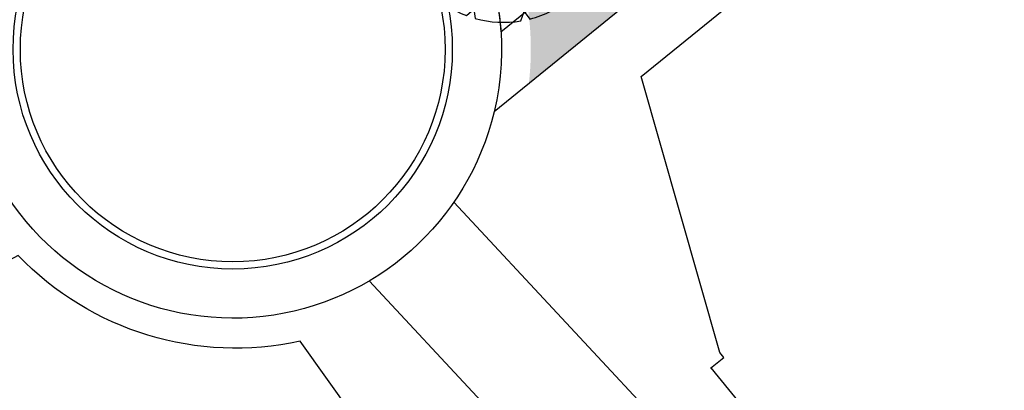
# Model space of a CAD drawing. Header units: metres. Extents: x 233585 to 233911, y 556986 to 557213.
# Tile 3 of 58: x 233725 to 233759, y 557025 to 557038. Entities that reach past the tile are written whole.
import ezdxf

# ---------------------------------------------------------------- set-up
doc = ezdxf.new("R2010")
doc.units = ezdxf.units.M
doc.layers.add('_D_Bomen1', color=7, linetype='Continuous', true_color=0x12f429)
for name, color, linetype in [('_D_Buildings', 4, 'Continuous'), ('_D_Design lines', 5, 'Continuous'), ('_D_Hatch_Brick', 7, 'Continuous'), ('_D_Hatches_materials', 253, 'Continuous')]:
    doc.layers.add(name, color=color, linetype=linetype)

# ---------------------------------------------------------------- blocks, each defined once
blk = doc.blocks.new('*U2')
at = {"color": 0, "linetype": 'ByBlock', "lineweight": -2}
for p, q in [((-15.88701763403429, 334.8393817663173), (-31.81668473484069, 363.6565495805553)), ((0, 365.0453646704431), (-15.88701763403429, 334.8393817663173)), ((-182.5226823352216, 316.1394462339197), (-181.1765775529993, 282.0361781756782)), ((153.6628042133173, 297.9213705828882), (154.2755328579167, 330.8428042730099)), ((182.5226823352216, 316.1394462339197), (153.6628042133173, 297.9213705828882)), ((-181.1765775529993, 282.0361781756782), (-209.3810167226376, 299.0288573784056)), ((282.0361781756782, 181.1765775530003), (299.0288573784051, 209.3810167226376)), ((-316.1375601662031, 182.5226823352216), (-297.9231958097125, 153.6628042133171)), ((316.1394462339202, 182.5226823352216), (282.0361781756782, 181.1765775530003)), ((-297.9231958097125, 153.6628042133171), (-330.8428042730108, 154.2755328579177)), ((-365.0453646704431, 0), (-334.8384691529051, -15.88701763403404)), ((334.8393817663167, 15.88701763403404), (363.6565495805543, 31.81577212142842)), ((365.0453646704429, 0), (334.8393817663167, 15.88701763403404)), ((-334.8384691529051, -15.88701763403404), (-363.6565495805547, -31.81668473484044)), ((316.1394462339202, -182.5226823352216), (297.921370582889, -153.6628042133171)), ((297.921370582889, -153.6628042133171), (330.8428042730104, -154.2755328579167)), ((-316.1375601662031, -182.5226823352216), (-282.0361781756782, -181.1765775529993)), ((-282.0361781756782, -181.1765775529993), (-299.0288573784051, -209.3810167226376)), ((-182.5226823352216, -316.1375601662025), (-153.6628042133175, -297.9231958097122)), ((-153.6628042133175, -297.9231958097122), (-154.275532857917, -330.842804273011)), ((182.5226823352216, -316.1375601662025), (181.1765775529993, -282.0361781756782)), ((181.1765775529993, -282.0361781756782), (209.3810167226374, -299.0288573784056)), ((0, -365.0453646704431), (15.88701763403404, -334.8384691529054)), ((15.88701763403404, -334.8384691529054), (31.81577212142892, -363.6565495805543))]:
    blk.add_line(p, q, dxfattribs=at)
blk.add_circle((0, 0), 7.605111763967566, dxfattribs=at)
for start, end in [(94.99999999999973, 119.9999999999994), (64.9999999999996, 90), (35.00000000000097, 60.00000000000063), (125.0000000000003, 150.0000000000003), (4.999999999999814, 30.00000199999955), (154.9999999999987, 180), (184.9999999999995, 209.9999999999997), (335.0000000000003, 359.9999389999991), (304.9999999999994, 330.0000000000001), (214.9999999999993, 239.9999999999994), (245.0000000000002, 270), (274.9999999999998, 300.0000000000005)]:
    blk.add_arc((0, 0), 365.0453646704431, start, end, dxfattribs=at)

msp = doc.modelspace()

# ---------------------------------------------------------------- hatches: boundary and pattern name
at = {"layer": '_D_Hatch_Brick', "true_color": 0xe7d8d3}
h = msp.add_hatch(dxfattribs=at)
h.set_pattern_fill('207_69_KEPERV', color=254, scale=0.001, angle=90, pattern_type=2)
h.set_pattern_definition([(129.0660173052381, (233738.6113167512, 557035.3700216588), (-0.09705786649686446, 0.0100881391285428), [0.276, -0.069, -0.069]), (219.0660173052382, (233738.664889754, 557035.4135065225), (-0.09705786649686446, 0.0100881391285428), [0.276, -0.138])])
h.paths.add_polyline_path([(233756.1885390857, 557052.097209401), (233756.2044678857, 557052.1105721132), (233755.129009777, 557053.3925541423), (233754.8124442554, 557053.7795764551), (233753.2593592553, 557052.5092280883), (233755.8492813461, 557049.3619672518), (233742.4676008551, 557038.500142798, -0.06218913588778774), (233742.49210605, 557035.9441092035), (233758.6730331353, 557049.0780642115)])

# ---------------------------------------------------------------- linework, layer by layer
at = {"layer": '_D_Buildings'}
for points in [[(233748.7760000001, 557026.091), (233749.241, 557026.47), (233749.1019999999, 557026.64), (233746.38, 557036.1860000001), (233761.1059999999, 557048.139), (233760.2039999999, 557049.964), (233759.3849999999, 557049.591), (233758.6439999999, 557051.1090000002), (233758.7267497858, 557051.1742015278), (233757.8980000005, 557052.2260000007), (233762.746, 557056.2930000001), (233763.3689999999, 557055.508), (233770.4939999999, 557059.4980000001), (233770.261, 557060.5760000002), (233772.2879999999, 557061.41), (233772.1849999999, 557061.606), (233774.4649388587, 557062.6851621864), (233774.6569999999, 557062.369), (233780.980710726, 557064.9888830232)], [(233748.7894704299, 557026.1019791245), (233751.5451265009, 557022.7233945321), (233751.8244439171, 557022.9566791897), (233752.119, 557022.604), (233755.961, 557024.2650000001), (233758.0924276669, 557021.0013347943), (233761.8476153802, 557014.0237327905), (233761.1315954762, 557013.6424451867), (233767.0252500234, 557002.5747526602), (233767.8013664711, 557002.9919353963), (233771.7563463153, 556995.6341886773)]]:
    msp.add_lwpolyline(points, dxfattribs=at)
msp.add_lwpolyline([(233761.243389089, 556995.6341886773), (233759.2582997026, 556999.8564701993), (233754.8864529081, 557006.1598049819), (233741.6820284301, 557017.0355283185), (233741.0281060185, 557017.9836862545), (233734.5773773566, 557027.0330597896, -0.2620423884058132), (233724.821, 557029.997), (233721.8531626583, 557028.3989472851), (233724.1512789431, 556987.4512700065)], format="xyb", dxfattribs=at)
at = {"layer": '_D_Design lines'}
for points in [[(233741.2916559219, 557034.9697115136, -2.756991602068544), (233735.9770283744, 557045.6456797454), (233755.4401826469, 557061.6016364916, 0.5911083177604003), (233753.7803694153, 557070.3958906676), (233752.3472365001, 557075.5730494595), (233741.0224357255, 557117.0643823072), (233734.8992812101, 557115.3983563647), (233709.3563886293, 557209.6044891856)], [(233855.7995933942, 556995.6341886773), (233832.6005425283, 557038.6209991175), (233812.109719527, 557078.8179133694), (233787.2972258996, 557069.0652686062, 0.01689672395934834), (233786.056955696, 557068.5287219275), (233764.7893530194, 557058.4621394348, 0.06407037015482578), (233760.4918607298, 557055.7072772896), (233756.1885390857, 557052.0972094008), (233758.6730331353, 557049.0780642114), (233741.2916559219, 557034.9697115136)], [(233739.8958159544, 557031.8386564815), (233751.552482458, 557019.3144761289, -0.05286453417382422), (233764.2114538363, 557002.4501030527), (233768.2811583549, 556995.6341886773)], [(233736.9677996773, 557029.1134554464), (233748.6244661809, 557016.5892750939, -0.05286453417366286), (233760.777078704, 557000.3994769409), (233763.6223778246, 556995.6341886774)]]:
    msp.add_lwpolyline(points, format="xyb", dxfattribs=at)
msp.add_lwpolyline([(233741.524531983, 557037.734659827), (233755.849281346, 557049.3619672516), (233753.2593592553, 557052.5092280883), (233740.2405944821, 557041.8731812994, -0.1181030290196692)], format="xyb", close=True, dxfattribs=at)
msp.add_circle((233732.2443511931, 557037.1239962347), 7.59961359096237, dxfattribs=at)
at = {"layer": '_D_Hatches_materials', "color": 254, "true_color": 0xe7d8d3}
msp.add_lwpolyline([(233735.9770283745, 557045.6456797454, -0.3623899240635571), (233741.2916559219, 557034.9697115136, -4.910005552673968)], format="xyb", dxfattribs=at)
at = {"layer": '_D_Hatches_materials'}
msp.add_circle((233732.2443511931, 557037.1239962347), 7.34961359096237, dxfattribs=at)

# ---------------------------------------------------------------- block references
at = {"layer": '_D_Bomen1', "xscale": 0.009999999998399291, "yscale": 0.009999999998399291, "zscale": 0.009999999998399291, "rotation": 39.3841783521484}
msp.add_blockref('*U2', (233741.6220814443, 557041.7128448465), dxfattribs=at)

doc.saveas('drawing.dxf')
